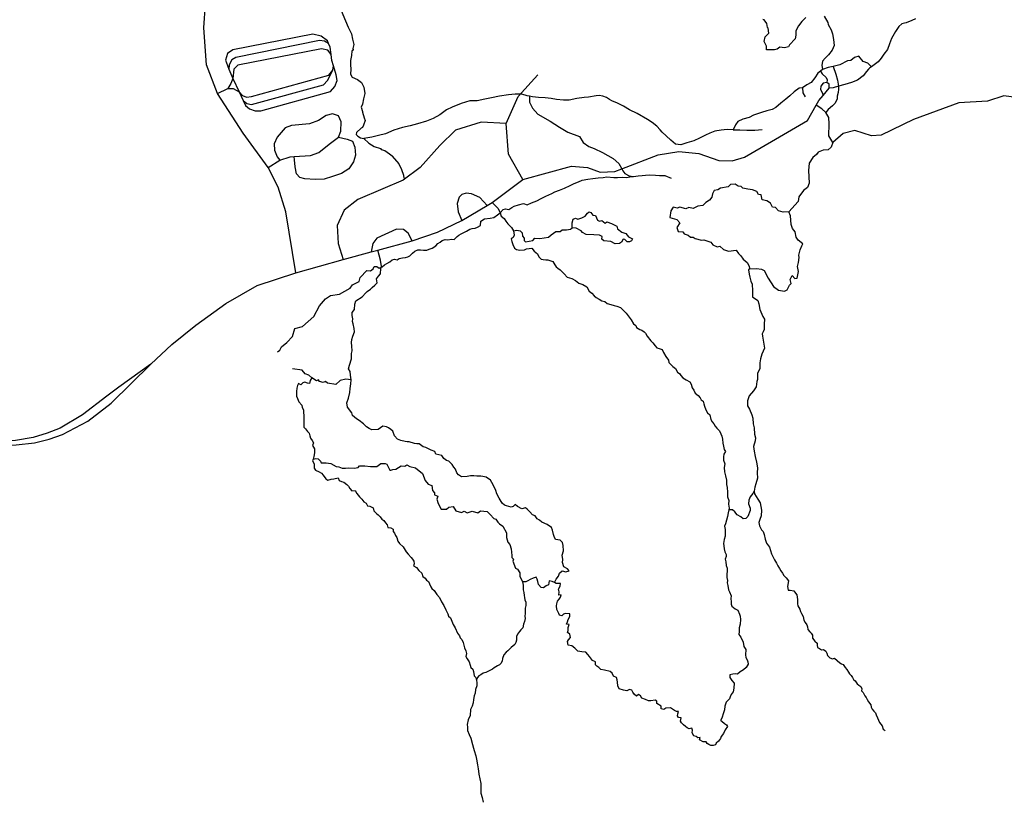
# Model space of a CAD drawing. Header units: millimetres. Extents: x 35 to 72953, y -43 to 70184.
# Tile 150 of 204: x 37248 to 40225, y 51246 to 53605. Entities that reach past the tile are written whole.
import ezdxf

# ---------------------------------------------------------------- set-up
doc = ezdxf.new("R2010")
doc.units = ezdxf.units.MM
doc.layers.add('roads_3', color=3, linetype='Continuous')

msp = doc.modelspace()

# ---------------------------------------------------------------- linework, layer by layer
at = {"layer": 'roads_3'}
for points in [[(38083.33, 52840.61), (38052.95, 53024.3), (38029.69, 53099.57), (37999.39, 53158.78), (37923.67, 53262.13), (37845.92, 53382.55), (37812.57, 53468.85), (37804.43, 53580.27), (37809.42, 53653.56), (37815.5, 53686.13), (37819.19, 53705.82), (37815.66, 53713.09), (37808.09, 53715.09), (37801.53, 53710.82), (37801.03, 53702.54), (37806.59, 53695.27), (37815.5, 53686.13)], [(38220.38, 53633.46), (38233.27, 53602.1), (38241.6, 53582.54), (38251.48, 53562.54), (38254.03, 53546.91), (38258.83, 53530.4), (38255.74, 53517.76), (38255.93, 53515.1), (38254.05, 53512.44), (38252.17, 53510.77), (38252.64, 53509.67), (38251.89, 53507.56), (38250.86, 53501.57), (38251.71, 53497.25), (38247.96, 53482.39), (38247.88, 53469.2), (38248.92, 53455.57), (38248.18, 53441.16), (38253.45, 53431.52), (38269.81, 53424.99), (38281.48, 53415.35), (38288.54, 53401.61), (38291.19, 53382.66), (38287.34, 53366.58), (38284.54, 53350.18), (38280.22, 53340.53), (38284.08, 53328.01), (38284.55, 53325.35), (38289.17, 53309.05), (38292.56, 53300.85), (38287.4, 53286.88), (38284.3, 53279.9), (38280.64, 53277.68), (38266.83, 53264.81), (38265.89, 53258.6), (38270.6, 53253.28), (38278.78, 53248.41), (38288.28, 53245.87), (38303.64, 53232.23), (38320.04, 53222.46), (38338.96, 53215.7), (38341.48, 53213.18), (38352.08, 53210.19), (38366.7, 53199.66), (38374.28, 53194.39), (38374.28, 53192.63), (38393.96, 53169.81), (38402.8, 53153), (38408.62, 53135.44), (38409.38, 53126.65)], [(39680.68, 53616.31), (39691.18, 53596.83), (39692.51, 53590.29), (39701.36, 53574.33), (39705.32, 53562.81), (39708.9, 53545.74), (39710.33, 53527.01), (39704.42, 53512.81), (39693.71, 53498.62), (39683.85, 53489.07), (39675.68, 53479.98), (39672.87, 53467.34), (39674, 53462.24), (39675.53, 53454.93)], [(39624.71, 53611.73), (39612.87, 53599.93), (39602.54, 53586.62), (39594.23, 53571.56), (39594.75, 53559.01), (39592.48, 53547.21), (39575.6, 53529.38), (39572.08, 53523.1), (39560.48, 53520.58), (39545.85, 53522.32), (39538.55, 53516.04), (39529.98, 53513.78), (39506.27, 53514.26), (39506.01, 53525.56), (39498.94, 53539.35), (39502.46, 53553.41), (39512.79, 53564.21), (39511.27, 53579.27), (39508.99, 53581.52), (39506.97, 53593.57), (39498.88, 53604.6), (39495.35, 53605.85)], [(39956.58, 53607.7), (39945.11, 53602.37), (39928.01, 53595.37), (39923.59, 53595.26), (39915.04, 53592.37), (39905.83, 53585.04), (39895.78, 53569.63), (39883.96, 53548.11), (39878.05, 53532.25), (39871.48, 53515.62), (39861.15, 53501.2), (39852.51, 53488.78), (39843.87, 53477.69), (39831.57, 53468.58), (39823, 53462.7), (39817.66, 53459.04), (39814, 53456.27), (39808.46, 53448.39), (39798.78, 53435.63), (39781.5, 53422.21), (39762.89, 53415.1), (39742.87, 53409.65), (39723.22, 53404.33), (39707.23, 53399.36), (39695.79, 53398.41)], [(37845.92, 53382.55), (37877.14, 53396.92), (37893.79, 53396.93), (37911.44, 53387.41), (37923.86, 53360.97), (37930.89, 53346.01), (37942.49, 53335.73), (37960.16, 53330.23), (37977.05, 53329.98), (38187.82, 53388.36), (38201.18, 53403.42), (38207.72, 53421.75), (38205.44, 53438.57), (38197.04, 53466.32), (38192.3, 53481.97), (38189.71, 53499.78), (38186.47, 53522.12), (38181.67, 53533.27), (38178.39, 53540.94), (38159.71, 53555.73), (38133.99, 53561.48), (37892.95, 53514.39), (37876.31, 53503.08), (37870.02, 53483), (37876.34, 53466.69), (37880.96, 53455.73), (37892.75, 53427.8), (37886.72, 53412.24), (37877.14, 53396.92)], [(38181.67, 53533.27), (38169.3, 53540.68), (38154.18, 53542.43), (37901.28, 53491.31), (37889.19, 53484.01), (37881.89, 53468.96), (37880.96, 53455.73)], [(38189.71, 53499.78), (38179.67, 53512.83), (38160.49, 53517.58), (37908.11, 53467.47), (37895.51, 53456.16), (37892.75, 53427.8), (37911.44, 53387.41), (37921.28, 53376.38), (37933.9, 53371.11), (37949.03, 53372.88), (38182.75, 53437.8), (38195.09, 53452.86), (38197.04, 53466.32)], [(39823, 53462.7), (39812.54, 53473.76), (39798.75, 53478.47), (39785.62, 53495.02), (39771.68, 53491.29), (39760.92, 53482.45), (39751, 53481.24), (39727.82, 53468.67), (39707.14, 53463.63), (39692.42, 53460.72), (39675.53, 53454.93), (39669.22, 53450.15), (39660.91, 53443.87), (39651.85, 53429.56), (39641.01, 53416), (39628.24, 53408.56), (39615.2, 53399.56), (39604.58, 53398.22), (39589.36, 53386.79), (39576.21, 53375.03), (39564.18, 53364.82), (39549.43, 53353.39), (39534.12, 53340.19), (39522.93, 53334.41), (39506.77, 53329.74), (39491.16, 53324.41), (39467.01, 53316.41), (39453.57, 53310.08), (39434.96, 53304.74), (39419.64, 53297.63), (39411.94, 53287.1), (39404.74, 53272.38), (39387.32, 53273), (39368.99, 53271.87), (39349.9, 53268.09), (39334.96, 53262.76), (39321.9, 53256.65), (39303.95, 53247.77), (39286.65, 53239.59), (39265.56, 53233.44), (39247.36, 53227.62), (39230.84, 53229.18), (39216.8, 53240.82), (39202.68, 53254.22), (39191.02, 53265.85), (39184.43, 53272.61), (39174.08, 53283.68), (39159.87, 53294.87), (39146.7, 53304.06), (39115.38, 53321.33), (39091.87, 53332.84), (39073.9, 53343.57), (39055.09, 53352.76), (39038.54, 53359.73), (39031.67, 53364.05), (39022.48, 53369.82), (39011.38, 53374.06), (39000.07, 53375.88), (38990.77, 53374.77), (38968.02, 53370.98), (38954.67, 53369.97), (38933.05, 53367.07), (38909.08, 53362.18), (38892.72, 53361.94), (38871.37, 53364.59), (38855.2, 53366.68), (38836.58, 53369.21), (38816.56, 53369.86), (38798.98, 53372.18), (38789.25, 53374.22), (38782.71, 53375.6), (38766.35, 53379.8), (38746.6, 53379.79), (38725.73, 53378.11), (38699.04, 53374.65), (38675.07, 53369.2), (38654.29, 53365.08), (38631.11, 53359.82), (38609.17, 53360.17), (38582.96, 53351.9), (38555.99, 53341.34), (38538.08, 53332.54), (38518.17, 53317.97), (38498.51, 53306.67), (38477.84, 53298.62), (38451.12, 53290.82), (38428.68, 53284.52), (38405.44, 53279.89), (38379.55, 53271.1), (38354.46, 53260.55), (38332.61, 53254.91), (38312.91, 53250.79), (38288.28, 53245.87)], [(37923.86, 53360.97), (37934.92, 53352.29), (37949.29, 53348.79), (38166.88, 53408.42), (38178.47, 53421.23), (38195.09, 53452.86)], [(38769.06, 53122.21), (38725.63, 53198.46), (38718.49, 53291.83), (38754.74, 53373.16), (38814.2, 53438.46)], [(39669.22, 53450.15), (39674.19, 53441.38), (39686.05, 53430.85), (39689.34, 53423.08), (39688.09, 53415.04)], [(39707.14, 53463.63), (39715.24, 53440.55), (39720.55, 53422.98), (39723.22, 53404.33), (39723.59, 53395.38), (39722.94, 53385.3), (39719.58, 53374.55), (39719.59, 53365.01), (39712.62, 53352.41), (39705.32, 53345.38), (39692.21, 53334.32), (39685.39, 53325.32)], [(37644.91, 52564.08), (37708.23, 52623.76), (37780.82, 52681.77), (37871.57, 52748.1), (37966.35, 52802.37), (38083.33, 52840.61), (38226.55, 52880.86), (38310.49, 52903.71), (38330.74, 52909.19), (38434.31, 52937.24), (38510.87, 52963.45), (38584.76, 52998.24), (38661.01, 53043.83), (38676.74, 53053.2), (38769.06, 53122.21), (38916.3, 53162.47), (38964.72, 53158.5), (39003.06, 53144.47), (39047.44, 53146.52), (39068.58, 53154.63), (39178.53, 53196.82), (39241.06, 53206.91), (39301.6, 53200.93), (39362.15, 53180.14), (39402.2, 53178.92), (39439.96, 53190.05), (39521.45, 53237.26), (39629.55, 53300.53), (39656.52, 53347.17), (39664.31, 53360.65), (39677.06, 53375.93), (39695.79, 53398.41), (39695.9, 53410.54), (39688.09, 53415.04), (39677.24, 53413.03), (39670.7, 53403.99), (39669.19, 53393.94), (39674.49, 53385.42), (39677.06, 53375.93)], [(39615.2, 53399.56), (39615.85, 53384.43), (39622.9, 53372.06)], [(40289.86, 53366.46), (40223.93, 53375.11), (40174.42, 53359.06), (40087.81, 53353.84), (39950.9, 53303.97), (39853.12, 53256.53), (39823.48, 53253.86), (39773.44, 53270.83), (39738.22, 53261.8), (39706.16, 53233.96), (39694.5, 53254.36), (39695.96, 53290.55), (39694.26, 53309.35), (39685.39, 53325.32), (39673.16, 53336.06), (39656.52, 53347.17)], [(38789.25, 53374.22), (38789.83, 53356.17), (38798.42, 53337.61), (38814.82, 53320.3), (38852.42, 53299), (38880.67, 53280.7), (38905.39, 53265.91), (38940.96, 53252.14), (38952.07, 53234.58), (38968.48, 53221.8), (38985.37, 53216.54), (39010.09, 53203.51), (39042.89, 53185.96), (39060.05, 53170.41), (39068.58, 53154.63), (39071.67, 53148.34), (39077.73, 53140.07), (39090.81, 53133.86), (39103.41, 53131.87)], [(37999.39, 53158.78), (38035.15, 53180.95), (38065.65, 53191), (38078.28, 53191.73), (38127.44, 53194.56), (38152.14, 53203.87), (38183.39, 53229.24), (38211.62, 53250.35), (38219.18, 53268.17), (38219.66, 53297.03), (38211.58, 53314.84), (38193.42, 53320.35), (38174.51, 53316.07), (38151.58, 53300.5), (38124.35, 53290.69), (38070.13, 53285.87), (38050.72, 53278.84), (38027.04, 53250.71), (38017.97, 53230.38), (38018.24, 53211.06), (38026.83, 53190.73), (38035.15, 53180.95)], [(38718.49, 53291.83), (38643.85, 53295.78), (38566.19, 53271.62), (38518.82, 53225.42), (38459.36, 53159.11), (38407.94, 53119.93), (38346.44, 53093.78), (38270.8, 53061.6), (38229.47, 53029.45), (38208.32, 52983.25), (38211.38, 52929.04), (38226.55, 52880.86)], [(39404.74, 53272.38), (39425.28, 53272.01), (39446.47, 53271.53), (39470.92, 53271.55), (39492.86, 53273.32)], [(38211.62, 53250.35), (38238.36, 53244.59), (38254.76, 53237.83), (38261.83, 53220.27), (38263.62, 53195.67), (38257.58, 53175.83), (38243.21, 53154.99), (38221.04, 53140.42), (38194.31, 53131.12), (38168.6, 53123.07), (38141.36, 53122.3), (38110.09, 53124.78), (38094.96, 53128.54), (38084.86, 53139.07), (38080.81, 53161.15), (38078.52, 53181.74), (38078.28, 53191.73)], [(39706.16, 53233.96), (39701.87, 53219.8), (39692.3, 53211.77), (39676.92, 53211), (39661.79, 53204.96), (39657.01, 53197.43), (39645.67, 53188.88), (39635.34, 53171.56), (39632.58, 53149.47), (39635.39, 53111.32), (39630.36, 53098.53), (39618.26, 53089.23), (39603.9, 53070.14), (39601.9, 53055.84), (39573.82, 53025.08), (39573.68, 53024.94), (39556.78, 53023.92), (39542.41, 53027.42), (39533.57, 53037.71), (39523.74, 53038.95), (39517.67, 53051.24), (39506.57, 53058), (39492.96, 53060.75), (39489.66, 53076.31), (39481.84, 53077.56), (39476.79, 53085.85), (39463.42, 53091.6), (39450.06, 53093.59), (39434.42, 53096.1), (39429.12, 53100.86), (39420.79, 53102.62), (39410.95, 53108.37), (39397.08, 53107.11), (39389.78, 53100.07), (39367.34, 53096.29), (39358.77, 53091.27), (39347.42, 53089.25), (39342.89, 53079.21), (39340.88, 53068.92), (39333.58, 53059.62), (39322.99, 53053.08), (39313.92, 53044.3), (39298.03, 53042.02), (39283.92, 53035.24), (39271.56, 53037.73), (39262.23, 53033.71), (39243.82, 53038.46), (39236, 53035.95), (39223.65, 53038.7), (39216.34, 53027.4), (39213.83, 53007.32), (39234.77, 53001.57), (39243.6, 52991.78), (39235.05, 52977.47), (39239.09, 52965.43), (39252.96, 52964.69), (39256.74, 52958.42), (39268.86, 52953.91), (39276.42, 52947.89), (39284.74, 52948.4), (39290.8, 52943.64), (39309.97, 52938.63), (39316.78, 52940.14), (39337.71, 52933.39), (39343.52, 52924.86), (39356.39, 52919.09), (39365.22, 52920.85), (39376.07, 52910.83), (39390.7, 52906.08), (39414.4, 52908.6), (39421.22, 52898.32), (39428.79, 52892.05), (39435.1, 52881.51), (39447.22, 52871.98), (39452.77, 52862.45), (39455.3, 52852.67), (39475.48, 52853.44), (39491.11, 52851.69), (39498.93, 52846.93), (39511.06, 52824.6), (39526.97, 52799.02), (39542.62, 52787.74), (39560.52, 52784.99), (39568.33, 52789.01), (39575.13, 52803.07), (39580.17, 52808.6), (39577.89, 52820.15), (39583.43, 52832.7), (39591.5, 52823.16), (39598.82, 52823.92), (39603.09, 52844.51), (39599.54, 52859.82), (39603.07, 52871.12), (39604.82, 52886.43), (39603.55, 52893.45), (39607.57, 52909.52), (39612.86, 52921.57), (39616.13, 52928.35), (39602.25, 52938.88), (39595.68, 52948.4), (39592.64, 52964.72), (39584.57, 52974.76), (39580.78, 52986.29), (39578.73, 53012.64), (39573.82, 53025.08)], [(38027.67, 52601.63), (38034.34, 52606.7), (38039.88, 52616.25), (38055.51, 52630.31), (38072.9, 52647.65), (38079.94, 52672.25), (38102.89, 52678.54), (38137.41, 52708.17), (38154.3, 52740.82), (38172.69, 52761.91), (38188.07, 52771.71), (38215.54, 52776.24), (38247.31, 52793.84), (38253.86, 52803.88), (38274.53, 52813.93), (38277.3, 52826.49), (38297.96, 52847.34), (38308.3, 52846.85), (38316.62, 52852.87), (38320.15, 52859.25), (38328.23, 52859.36), (38335.2, 52854.49), (38343.84, 52858.71), (38351.27, 52864.59), (38358.5, 52868.25), (38366.87, 52873.25), (38373.91, 52879.68), (38381.34, 52881.24), (38389.62, 52880.03), (38395.25, 52883.47), (38405.88, 52885.36), (38414.24, 52886.47), (38421.86, 52888.81), (38427.5, 52891.36), (38435.67, 52899.46), (38442.62, 52906.12), (38451.55, 52909.45), (38460.01, 52910.34), (38468.76, 52909.02), (38479.57, 52909.14), (38486.53, 52911.47), (38494.8, 52915.24), (38506.17, 52921.57), (38512.65, 52928.78), (38519.61, 52932.56), (38525.43, 52938.55), (38534.64, 52940.99), (38541.41, 52939.89), (38554.48, 52941.78), (38561.91, 52941.45), (38571.21, 52949.78), (38575.34, 52954.21), (38582.96, 52958.65), (38591.42, 52962.32), (38599.12, 52965.98), (38608.9, 52972.08), (38616.6, 52974.09), (38625.35, 52974.98), (38632.49, 52978.53), (38641.61, 52983.53), (38642.07, 52996.61), (38653.34, 53003.71), (38670.92, 53005.28), (38681.55, 53007.5), (38692.63, 53015.49), (38700.34, 53021.7), (38710.3, 53031.47), (38716.97, 53034.02), (38726.85, 53031.59), (38736.52, 53038.03), (38743.2, 53042.24), (38756.73, 53045.8), (38771.21, 53049.47), (38782.02, 53045.38), (38795.09, 53051.71), (38811.73, 53057.48), (38824.32, 53065.25), (38839.26, 53072.03), (38856.65, 53079.8), (38866.42, 53084.91), (38880.05, 53089.91), (38895.75, 53096.13), (38912.1, 53104.34), (38924.79, 53110.78), (38938.13, 53115.78), (38948.75, 53120.78), (38965.68, 53123.78), (38981.09, 53125.79), (38996.7, 53127.91), (39011.93, 53128.81), (39023.21, 53130.7), (39044.84, 53128.72), (39055.18, 53128.29), (39070.69, 53129.08), (39083.19, 53128.86), (39092.6, 53130.87), (39103.41, 53131.87), (39118.35, 53133.33), (39130.52, 53134.2), (39140.43, 53135.35), (39153.36, 53136.1), (39170.63, 53135.32), (39182.87, 53134.83), (39199.13, 53134.56), (39218.02, 53126.48)], [(38661.01, 53043.83), (38638.82, 53068.36), (38614.6, 53079.38), (38598.46, 53081.38), (38585.1, 53076.84), (38577.04, 53068.56), (38570.49, 53050.23), (38573.53, 53024.63), (38584.76, 52998.24)], [(38676.74, 53053.2), (38694.5, 53035.11), (38700.34, 53021.7), (38703.54, 53011.51), (38712.48, 53004.2), (38718.04, 52996.11), (38724.34, 52988.36), (38735.16, 52977.39), (38741.21, 52967.08), (38743.26, 52953.9), (38740.07, 52947.58), (38733.68, 52943.14), (38736.13, 52935.27), (38739.15, 52925.52), (38744.23, 52915.21), (38750.44, 52910.89), (38760.32, 52908.35), (38774.7, 52909.69), (38780.53, 52912.8), (38796.89, 52914.81), (38803.85, 52906.17), (38813.82, 52898.08), (38817.87, 52888.78), (38824.27, 52881.46), (38830.76, 52880.69), (38839.13, 52879.37), (38845.34, 52879.15), (38853.8, 52876.94), (38859.91, 52874.29), (38866.03, 52864.98), (38869.98, 52858.44), (38875.44, 52854.68), (38882.21, 52849.03), (38894.63, 52837.51), (38903.39, 52827.54), (38917.31, 52823.01), (38928.4, 52816.92), (38939.03, 52809.5), (38950.88, 52805.41), (38963.02, 52798.44), (38969.89, 52784.81), (38977.7, 52779.05), (38985.04, 52770.74), (38991.53, 52765.43), (39000.09, 52761.11), (39007.71, 52755.35), (39017.21, 52753.25), (39024.27, 52747.27), (39035.55, 52744.51), (39045.9, 52741.52), (39053.7, 52739.87), (39064.71, 52735.44), (39073.08, 52727.14), (39082.11, 52718.72), (39088.23, 52710.41), (39096.42, 52697.89), (39103.95, 52686.59), (39110.54, 52681.05), (39112.89, 52675.4), (39122.87, 52668.65), (39129.36, 52666.77), (39136.03, 52662.45), (39140.27, 52657.91), (39145.07, 52648.49), (39156.18, 52635.2), (39162.58, 52628.55), (39169.82, 52619.91), (39174.81, 52613.71), (39181.68, 52612.16), (39190.24, 52608.4), (39194.57, 52599.65), (39201.35, 52587.68), (39209.44, 52576.82), (39211.24, 52569.4), (39223.19, 52557.32), (39231.28, 52551.35), (39236.83, 52540.6), (39243.8, 52535.39), (39247, 52530.19), (39253.3, 52522.99), (39263.18, 52517.45), (39273.9, 52510.92), (39278.52, 52504.16), (39281.72, 52492.64), (39286.62, 52485.44), (39290.57, 52477.12), (39299.89, 52470.15), (39305.91, 52462.51), (39308.64, 52456.97), (39314.29, 52452.09), (39316.18, 52444.22), (39318.16, 52437.46), (39322.58, 52426.16), (39327.48, 52416.96), (39335.1, 52410.87), (39338.22, 52397.57), (39341.51, 52390.59), (39347.25, 52383.73), (39350.64, 52377.41), (39356.2, 52370.99), (39363.54, 52363.01), (39367.68, 52354.15), (39370.6, 52346.94), (39372.68, 52337.74), (39374.1, 52325.44), (39375.71, 52316.57), (39378.06, 52306.82), (39382.49, 52300.4), (39376.57, 52292.3), (39375.92, 52284.65), (39376.02, 52274.12), (39380.55, 52263.04), (39377.83, 52252.17), (39379.53, 52239.43), (39381.7, 52226.9), (39384.72, 52213.71), (39385.39, 52207.39), (39385.39, 52201.19), (39386.91, 52191.21), (39387.67, 52177.69), (39388.15, 52163.94), (39391.92, 52152.53), (39390.8, 52141.22), (39392.97, 52129.58), (39391.9, 52124.42), (39389.88, 52114.73), (39388.11, 52103.75), (39382.39, 52081.8), (39379.2, 52074.48), (39381.09, 52064.51), (39381.29, 52050.98), (39380.82, 52044.22), (39378.1, 52034.57), (39375.76, 52022.71), (39376.71, 52015.06), (39378.22, 52005.86), (39380.01, 51997.22), (39383.59, 51988.91), (39383.98, 51982.81), (39381.16, 51974.94), (39382.67, 51967.4), (39383.62, 51956.32), (39386.73, 51947.79), (39386.93, 51939.36), (39386.18, 51929.61), (39386.19, 51919.41), (39388.36, 51910.87), (39387.33, 51903.34), (39389.6, 51895.13), (39390.64, 51882.61), (39393.84, 51876.85), (39398.93, 51863.99), (39397.81, 51856.45), (39398.76, 51845.81), (39399.61, 51839.16), (39401.68, 51833.07), (39411.75, 51824.98), (39419.65, 51821.11), (39424.08, 51808.81), (39426.16, 51802.49), (39426.92, 51792.74), (39426.65, 51778.55), (39423.37, 51767.24), (39423, 51757.04), (39422.26, 51747.29), (39428.37, 51739.64), (39435.82, 51724.35), (39437.89, 51711.61), (39443.45, 51702.3), (39442.81, 51686.23), (39443.66, 51678.02), (39447.61, 51671.16), (39449.31, 51664.84), (39450.82, 51658.3), (39444.81, 51647.54), (39436.54, 51641.11), (39426.11, 51634.34), (39418.41, 51628.01), (39411.73, 51629.11), (39403.83, 51627.78), (39395.09, 51625.33), (39394.81, 51617.9), (39401.21, 51608.71), (39408.09, 51600.29), (39407.63, 51585.66), (39405.1, 51574.57), (39398.99, 51566.14), (39395.99, 51559.04), (39393.74, 51552.72), (39383.68, 51542.85), (39380.5, 51530.76), (39378.63, 51520.01), (39375.81, 51510.7), (39371.41, 51494.73), (39367.28, 51487.3), (39370.94, 51485.2), (39379.51, 51478.22), (39384.78, 51474.68), (39388.54, 51469.03), (39381.4, 51459.04), (39376.15, 51448.73), (39369.29, 51439.64), (39366.66, 51433.32), (39361.12, 51425.55), (39353.98, 51419.45), (39352.25, 51414.54), (39344.58, 51411.9)], [(38741.21, 52967.08), (38751.37, 52968.8), (38761.7, 52967.56), (38767.76, 52960.79), (38768.77, 52951), (38773.83, 52945.23), (38773.33, 52937.7), (38777.36, 52934.44), (38799.81, 52937.97), (38805.85, 52944.76), (38820.74, 52943.76), (38846.96, 52947.79), (38855.03, 52955.58), (38868.89, 52964.88), (38882, 52965.64), (38888.3, 52970.67), (38900.9, 52970.43), (38913.27, 52972.2), (38918.81, 52976.71), (38918.55, 52991.27), (38921.31, 53002.07), (38928.37, 53005.59), (38935.43, 53002.32), (38947.53, 53006.36), (38957.87, 53011.63), (38964.92, 53020.67), (38970.21, 53024.19), (38975.01, 53022.44), (38981.07, 53014.91), (38988.88, 53013.92), (38995.46, 52999.61), (39001.01, 52996.61), (39007.81, 52998.87), (39018.16, 52990.35), (39023.7, 52994.87), (39037.58, 52989.1), (39053.22, 52981.59), (39056, 52973.05), (39068.87, 52963.53), (39080.97, 52959.27), (39089.06, 52949.49), (39101.16, 52943.48), (39097.63, 52936.95), (39091.84, 52933.93), (39085.03, 52933.93), (39078.21, 52941.46), (39072.92, 52941.7), (39067.63, 52933.17), (39061.83, 52929.4), (39048.21, 52927.62), (39035.1, 52934.64), (39014.41, 52937.38), (39008.11, 52942.4), (39009.36, 52950.44), (39001.04, 52953.94), (38983.64, 52955.68), (38960.43, 52956.16), (38949.33, 52961.93), (38946.05, 52967.45), (38930.16, 52975.22), (38918.81, 52976.71)], [(38434.31, 52937.24), (38422.78, 52960.53), (38408.15, 52971.3), (38386.96, 52972.54), (38327.47, 52945.39), (38315.88, 52928.82), (38310.49, 52903.71)], [(39344.58, 51411.9), (39337.53, 51412.23), (39332.07, 51415.44), (39326.15, 51417.76), (39323.32, 51423.19), (39314.39, 51422.85), (39303.94, 51429.38), (39305.73, 51436.15), (39298.39, 51434.92), (39292.93, 51439.24), (39286.82, 51441.78), (39281.08, 51450.43), (39282.48, 51458.63), (39280.03, 51464.28), (39271.76, 51462.28), (39266.21, 51465.49), (39261.03, 51469.81), (39255.01, 51475.01), (39249.36, 51480.11), (39246.16, 51485.2), (39247.56, 51495.4), (39240.32, 51496.95), (39236.56, 51502.05), (39237.96, 51508.03), (39240.31, 51514.46), (39233.54, 51515.23), (39227.42, 51518.33), (39215.75, 51526.3), (39201.27, 51524.74), (39196.01, 51520.75), (39187.92, 51523.29), (39187.73, 51530.6), (39174.93, 51538.8), (39174.08, 51545.78), (39169, 51548.99), (39156.5, 51546.87), (39149.26, 51546.87), (39140.04, 51551.29), (39129.22, 51555.17), (39124.98, 51561.7), (39119.06, 51565.8), (39113.23, 51561.03), (39107.4, 51566.23), (39102.03, 51573.1), (39098.73, 51579.2), (39091.4, 51580.85), (39083.78, 51577.52), (39073.44, 51579.51), (39060.93, 51583.38), (39056.13, 51592.8), (39055.37, 51603.33), (39054.89, 51610.53), (39052.44, 51617.51), (39043.13, 51621.16), (39039.08, 51630.25), (39033.05, 51635.57), (39016.22, 51640.21), (39005.22, 51642.08), (38999.1, 51647.95), (38993.17, 51651.72), (38988.94, 51656.15), (38988.74, 51664.57), (38980.18, 51668.45), (38970.96, 51681.3), (38965.87, 51687.39), (38960.04, 51694.59), (38947.34, 51694.69), (38936.06, 51696.68), (38926.93, 51706.43), (38917.52, 51713.29), (38906.24, 51715.61), (38904.25, 51725.92), (38907.54, 51731.79), (38913.46, 51738.45), (38911.01, 51748.87), (38903.95, 51753.41), (38905.92, 51759.62), (38906.1, 51768.82), (38909.67, 51778.13), (38901.67, 51778.9), (38903.92, 51785.66), (38906.27, 51793.09), (38911.81, 51802.19), (38911.05, 51810.39), (38898.73, 51810.82), (38892.25, 51808.71), (38887.36, 51803.5), (38880.59, 51805.49), (38878.33, 51811.14), (38875.03, 51817.12), (38872.02, 51823.11), (38871.54, 51833.97), (38871.91, 51840.4), (38874.35, 51848.27), (38879.52, 51854.7), (38883.18, 51860.03), (38884.96, 51867.12), (38878, 51866.45), (38879.5, 51876.76), (38877.52, 51884.63), (38882.4, 51893.73), (38883.15, 51901.26), (38870.26, 51901.7), (38865, 51904.8), (38867.53, 51909.01), (38870.44, 51914.56), (38877.49, 51923.98), (38880.58, 51933.19), (38888.57, 51939.51), (38899.67, 51936.42), (38909.35, 51939.64), (38904.64, 51945.51), (38893.07, 51951.71), (38889.11, 51964.9), (38890.33, 51974.32), (38888.06, 51987.18), (38892.28, 51999.93), (38891.05, 52016), (38889.07, 52025.09), (38882.67, 52032.84), (38867.72, 52034.38), (38863.85, 52043.36), (38862.34, 52050.01), (38858.76, 52062.64), (38855.74, 52071.07), (38842.95, 52079.81), (38826.68, 52087.23), (38819.24, 52093.32), (38812.19, 52096.75), (38806.82, 52105.94), (38799.02, 52109.37), (38790.83, 52118.13), (38782.83, 52126.21), (38777.75, 52130.31), (38765.81, 52127.09), (38753.58, 52134.61), (38746.15, 52140.04), (38740.32, 52134.05), (38734.5, 52132.27), (38719.73, 52136.14), (38713.52, 52138.57), (38706.65, 52144.55), (38697.99, 52159.07), (38690.65, 52172.48), (38687.91, 52182.89), (38682.26, 52193.97), (38675.3, 52206.49), (38671.72, 52213.92), (38658.26, 52222.78), (38648.58, 52224.88), (38642.18, 52225.43), (38630.24, 52226.3), (38621.68, 52227.07), (38610.68, 52227.4), (38600.81, 52224.95), (38584.36, 52223.72), (38574.67, 52229.7), (38570.15, 52235.79), (38565.72, 52246.65), (38561.2, 52253.52), (38555.56, 52260.83), (38546.05, 52270.8), (38538.34, 52273.46), (38530.25, 52279.77), (38523.94, 52288.63), (38514.92, 52290.4), (38506.36, 52292.17), (38502.78, 52300.37), (38491.78, 52304.02), (38483.78, 52308.78), (38475.78, 52312.87), (38468.36, 52314.42), (38456.31, 52323.17), (38449.17, 52323.71), (38441.83, 52324.49), (38425.84, 52329.24), (38419.73, 52329.79), (38413.15, 52330.23), (38400.45, 52333.66), (38390.58, 52337.97), (38381.73, 52347.94), (38376.55, 52362.13), (38370.06, 52367.22), (38363.47, 52371.98), (38357.64, 52374.53), (38346.17, 52377.29), (38331.51, 52367.19), (38312.89, 52366.4), (38304.62, 52369.83), (38296.71, 52374.82), (38287.77, 52383.57), (38274.04, 52393.87), (38266.89, 52398.96), (38254, 52409.15), (38252.4, 52417.79), (38239.69, 52434.3), (38237.71, 52447.6), (38242.49, 52462.02), (38246.52, 52479.2), (38247.55, 52490.84), (38249.14, 52504.7), (38250.26, 52517.22), (38247.9, 52530.86), (38246.95, 52542.61), (38242.43, 52550.03), (38244.96, 52561.34), (38250.96, 52580.19), (38251.61, 52596.82), (38253.11, 52604.91), (38252.34, 52619.2), (38251.59, 52630.18), (38252.24, 52638.83), (38255.52, 52649.14), (38259.93, 52661.78), (38259.45, 52671.64), (38255.96, 52686.61), (38254.27, 52692.92), (38254.92, 52701.46), (38253.69, 52711.66), (38253.21, 52720.86), (38260.63, 52729.18), (38260.9, 52745.92), (38264.09, 52755.67), (38283.74, 52767.99), (38294.16, 52779.42), (38299.05, 52783.74), (38308.63, 52790.84), (38314.27, 52795.61), (38321.88, 52802.83), (38329.3, 52810.37), (38327.23, 52821.78), (38333.24, 52830.1), (38339.25, 52836.98), (38340.46, 52853.16), (38341.59, 52859.6), (38338.56, 52878.66), (38330.74, 52909.19)], [(39455.3, 52852.67), (39451.2, 52849.24), (39453.4, 52836.53), (39455.67, 52826.77), (39458.69, 52815.02), (39462.46, 52805.94), (39463.79, 52785.65), (39463.9, 52767.47), (39479.7, 52756.4), (39482.91, 52747.09), (39485.93, 52729.14), (39494.6, 52708.86), (39500.4, 52699.96), (39498.56, 52685.72), (39498.77, 52669.18), (39496.33, 52662.19), (39492.95, 52655.98), (39493.8, 52649.11), (39496.73, 52631.27), (39500.23, 52612.87), (39492.06, 52594.13), (39488.13, 52580.49), (39485.6, 52568.07), (39485.42, 52550.56), (39478.76, 52537.25), (39479.06, 52518.52), (39476.71, 52511.53), (39474.85, 52496.12), (39466.39, 52483.48), (39453.81, 52468.61), (39448.55, 52453.65), (39448.85, 52438.02), (39454.12, 52427.93), (39462.13, 52411.2), (39464.77, 52401.45), (39466.01, 52383.94), (39469.21, 52371.97), (39469.42, 52352.46), (39472.72, 52341.49), (39472.26, 52332.51), (39467.19, 52315.1), (39468.9, 52301.91), (39472.01, 52285.62), (39475.47, 52268.55), (39478.91, 52251.59), (39477.32, 52236.4), (39478.84, 52220.22), (39473.87, 52203.04), (39471.25, 52193.17), (39468.72, 52180.64), (39470.14, 52172.44), (39474.56, 52164.13), (39480.12, 52156.15), (39486.99, 52145.07), (39490.77, 52122.79), (39489.84, 52106.39), (39485.72, 52094.52), (39482.9, 52085.76), (39484.79, 52075.35), (39491.1, 52063.93), (39495.62, 52059.06), (39499.2, 52049.64), (39501.94, 52035.45), (39506.09, 52023.71), (39515.12, 52011.52), (39521.25, 51991.46), (39530.01, 51972.74), (39535.85, 51962.54), (39540.37, 51954.68), (39545.55, 51946.81), (39549.6, 51940.16), (39554.02, 51932.96), (39558.45, 51925.54), (39565.23, 51918.34), (39572.38, 51909.59), (39569.38, 51892.74), (39571.56, 51881.21), (39577.29, 51881.1), (39588.67, 51879.12), (39593.47, 51872.69), (39597.52, 51867.15), (39599.6, 51852.86), (39599.42, 51840.44), (39601.12, 51834.23), (39606.3, 51824.04), (39609.04, 51816.73), (39612.14, 51810.86), (39616.67, 51801.88), (39618.74, 51791.13), (39622.51, 51783.37), (39627.69, 51777.17), (39630.14, 51770.19), (39630.99, 51762.32), (39637.11, 51755.45), (39641.53, 51751.35), (39645.21, 51745.7), (39645.5, 51736.5), (39652.65, 51726.87), (39658.77, 51721.66), (39658.87, 51714.79), (39660.38, 51708.69), (39666.3, 51704.82), (39672.32, 51701.28), (39678.62, 51701.84), (39685.77, 51697.08), (39688.6, 51691.42), (39690.39, 51684.22), (39697.64, 51677.13), (39705.54, 51674.26), (39711.56, 51675.7), (39719.46, 51669.28), (39727.46, 51661.53), (39732.35, 51659.21), (39737.9, 51657.21), (39743.65, 51647.47), (39749.2, 51641.48), (39753.63, 51633.84), (39757.02, 51628.19), (39762.19, 51623.54), (39765.68, 51617.33), (39769.35, 51611.13), (39773.87, 51607.14), (39779.89, 51598.28), (39785.07, 51594.29), (39791.56, 51590.42), (39794.2, 51583.77), (39793.08, 51577.12), (39798.53, 51572.36), (39803.06, 51562.61), (39807.01, 51556.73), (39810.87, 51551.08), (39814.73, 51544.33), (39821.32, 51534.8), (39822.36, 51528.26), (39825.1, 51522.05), (39830.18, 51515.96), (39835.17, 51510.87), (39837.43, 51504.55), (39841.29, 51495.91), (39844.4, 51488.71), (39847.7, 51481.84), (39851.47, 51476.41), (39855.23, 51471.42), (39859, 51461.23), (39864.36, 51457.46)], [(37644.91, 52564.08), (37548.19, 52495.28), (37511.57, 52467.35), (37438.33, 52410.94), (37370.87, 52370.95), (37331.08, 52355.57), (37288.85, 52342.63), (37235.56, 52333.71), (37178.76, 52330.36), (36894.41, 52361.59), (36877.75, 52366.46), (36855.08, 52372.25)], [(36876.48, 52353.08), (36894.06, 52350.94), (36950.67, 52343.92), (37179.57, 52319.27), (37237.15, 52320.97), (37293.33, 52326.94), (37337.4, 52337.78), (37377.53, 52352.22), (37454.26, 52392.15), (37524.76, 52446.68), (37644.91, 52564.08)], [(38250.26, 52517.22), (38234.47, 52519.16), (38217.07, 52515.14), (38203.96, 52503.08), (38178.74, 52506.58), (38172.43, 52511.59), (38165.88, 52509.07), (38155.03, 52512.08), (38151.24, 52517.1), (38145.95, 52513.58), (38131.41, 52522.57), (38122.41, 52531.48), (38111.31, 52535.23), (38101.72, 52546.26), (38072.6, 52549.9)], [(38131.41, 52522.57), (38126.15, 52514.81), (38124.74, 52506.16), (38117.97, 52507.04), (38110.26, 52509.7), (38104.34, 52507.59), (38098.32, 52502.15), (38091.27, 52505.91), (38088.36, 52499.59), (38086.3, 52492.06), (38084.89, 52481.86), (38085.09, 52468), (38088.2, 52460.24), (38091.87, 52450.6), (38100.81, 52440.3), (38102.51, 52432.98), (38105.9, 52425.89), (38106.38, 52418.35), (38107.13, 52409.38), (38107.05, 52397.07), (38107.43, 52391.09), (38106.96, 52382.88), (38107.44, 52374.35), (38112.15, 52369.14), (38118.26, 52360.72), (38123.25, 52355.63), (38125.79, 52347.31), (38127.77, 52340.89), (38132.57, 52333.91), (38135.96, 52326.48), (38133.81, 52318.28), (38139.17, 52308.41), (38139.18, 52296.11), (38137.12, 52285.25), (38135.81, 52277.71), (38133.75, 52272.05), (38138.55, 52263.63), (38138.27, 52250.44), (38142.13, 52244.01), (38153.33, 52239.14), (38160.19, 52234.82), (38165.46, 52228.84), (38173.37, 52217.87), (38179.67, 52213.89), (38189.45, 52217.33), (38198.1, 52217.67), (38211.07, 52220.56), (38214.46, 52213.25), (38221.42, 52209.37), (38228.38, 52207.94), (38237.32, 52200.85), (38242.68, 52195.53), (38246.07, 52188.66), (38252.19, 52182.02), (38262.34, 52182.91), (38267.43, 52173.71), (38275.71, 52163.41), (38282.96, 52156.1), (38288.98, 52148.23), (38295.47, 52144.47), (38299.71, 52136.38), (38306.85, 52135.72), (38317.2, 52129.85), (38318.71, 52121.1), (38326.52, 52113.34), (38332.45, 52108.69), (38338.28, 52102.6), (38343.27, 52095.62), (38349.48, 52091.74), (38354.38, 52085.21), (38359.18, 52079.22), (38361.63, 52070.91), (38370.65, 52069.81), (38377.52, 52065.94), (38377.43, 52059.06), (38381.76, 52053.3), (38384.4, 52046.21), (38388.35, 52040.12), (38390.99, 52029.81), (38396.92, 52022.39), (38407.27, 52012.2), (38416.22, 51996.91), (38422.99, 51990.48), (38431.37, 51980.62), (38435.98, 51975.19), (38439.37, 51969.54), (38440.88, 51961.12), (38438.63, 51955.13), (38447.66, 51949.93), (38455.09, 51940.95), (38463.66, 51932.43), (38466.58, 51922.56), (38473.73, 51917.58), (38477.96, 51911.82), (38483.89, 51907.28), (38487, 51900.63), (38491.05, 51891.76), (38494.06, 51886.33), (38501.21, 51880.58), (38508.93, 51868.72), (38517.21, 51858.97), (38523.52, 51846.45), (38530.58, 51834.71), (38536.14, 51821.74), (38542.83, 51810.33), (38544.9, 51803.01), (38550.45, 51797.7), (38554.41, 51787.5), (38558.93, 51777.2), (38564.49, 51767.33), (38571.36, 51751.38), (38577.39, 51743.73), (38579.46, 51737.86), (38584.82, 51731.99), (38588.5, 51723.46), (38593.21, 51707.39), (38596.7, 51698.52), (38599.24, 51689.77), (38597.09, 51681.01), (38600.66, 51673.69), (38606.78, 51664.72), (38610.55, 51654.41), (38612.53, 51647.76), (38618.37, 51642.56), (38620.44, 51636.02), (38622.05, 51622.94), (38626.98, 51617.05), (38629.68, 51610.04), (38630.25, 51600.44), (38629.78, 51592.46), (38626.31, 51581.04), (38624.91, 51570.4), (38622.56, 51562.2), (38620.32, 51550.78), (38619.01, 51541.35), (38616.19, 51530.82), (38611.5, 51521.06), (38609.73, 51502.22), (38603.72, 51489.91), (38600.91, 51475.72), (38601.85, 51467.07), (38602.05, 51457.21), (38607.23, 51445.68), (38612.22, 51434.71), (38617.03, 51415.2), (38619.86, 51404.01), (38621.75, 51397.14), (38627.4, 51380.74), (38629.29, 51371.21), (38632.22, 51354.14), (38634.58, 51341.95), (38635.71, 51334.96), (38635.91, 51324.99), (38639.12, 51311.02), (38642.04, 51297.72), (38641.96, 51286.42), (38641.97, 51275.33), (38642.63, 51268.13), (38646.02, 51255.05), (38649.89, 51240.86)], [(38135.81, 52277.71), (38143.85, 52279.15), (38150.91, 52278.65), (38157.22, 52271.38), (38159.99, 52266.36), (38174.37, 52266.12), (38189.26, 52263.88), (38205.4, 52255.35), (38212.97, 52254.35), (38223.06, 52250.09), (38233.65, 52250.6), (38241.72, 52251.61), (38259.37, 52250.12), (38271.98, 52251.89), (38275.26, 52256.91), (38291.15, 52256.92), (38308.3, 52254.92), (38328.22, 52255.19), (38339.81, 52263.99), (38352.67, 52263.74), (38357.98, 52261.98), (38367.07, 52244.17), (38370.6, 52243.92), (38375.89, 52246.19), (38385.22, 52246.95), (38401.36, 52257.5), (38412.2, 52256.26), (38418.25, 52259.78), (38427.34, 52255.51), (38444.99, 52250.75), (38465.69, 52233.71), (38474.28, 52213.13), (38483.11, 52201.84), (38494.21, 52197.58), (38495.73, 52182.27), (38502.3, 52176), (38502.3, 52169.47), (38512.4, 52165.72), (38509.63, 52156.43), (38513.42, 52143.63), (38522.51, 52126.32), (38538.65, 52125.83), (38545.96, 52132.11), (38558.82, 52134.13), (38566.9, 52121.58), (38583.55, 52116.33), (38591.62, 52120.1), (38600.95, 52115.59), (38616.09, 52119.87), (38632.99, 52115.36), (38641.05, 52121.64), (38661.98, 52119.15), (38670.56, 52110.12), (38681.92, 52097.58), (38687.98, 52096.08), (38693.28, 52087.05), (38698.83, 52081.53), (38708.43, 52074.5), (38719.79, 52054.43), (38720.3, 52040.88), (38724.09, 52026.58), (38730.41, 52019.8), (38733.95, 52006), (38736.23, 51986.67), (38736.49, 51979.9), (38740.78, 51975.14), (38739.53, 51969.1), (38747.11, 51947.78), (38753.67, 51944.77), (38759.98, 51934.24), (38759.99, 51923.69), (38768.51, 51906.46), (38769.94, 51896.3), (38770.61, 51882.33), (38772.02, 51874.46), (38772.97, 51865.26), (38774.86, 51859.5), (38775.33, 51852.41), (38778.82, 51844.87), (38778.54, 51834.78), (38776.48, 51826.91), (38776.77, 51819.26), (38776.4, 51811.28), (38775.75, 51802.75), (38776.69, 51796.1), (38774.07, 51786.45), (38771.16, 51778.47), (38769.38, 51767.49), (38762.9, 51761.72), (38759.61, 51756.18), (38753.5, 51748.41), (38749.75, 51741.09), (38750.32, 51730.67), (38748.44, 51723.25), (38744.97, 51717.26), (38733.88, 51707.72), (38728.43, 51702.17), (38723.92, 51697.84), (38719.32, 51693.85), (38711.71, 51686.3), (38708.24, 51675.22), (38706.55, 51666.79), (38703.26, 51659.81), (38698.57, 51655.59), (38692.36, 51652.81), (38683.06, 51647.04), (38678.08, 51642.71), (38667.83, 51637.5), (38657.49, 51632.28), (38649.22, 51630.17), (38642.26, 51625.73), (38636.72, 51622.73), (38631.95, 51617.86), (38629.68, 51610.04)], [(39468.72, 52180.64), (39465.15, 52173.76), (39456.98, 52163.78), (39452.57, 52153.8), (39451.83, 52142.16), (39457.01, 52129.31), (39456.73, 52122.54), (39449.13, 52104.14), (39443.12, 52098.15), (39435.03, 52096.81), (39428.63, 52102.79), (39417.44, 52109.54), (39410.66, 52117.74), (39403.39, 52123.85), (39391.9, 52124.42)], [(38865, 51904.8), (38858.51, 51908.01), (38848.91, 51909.55), (38847.14, 51898.02), (38839.71, 51894.8), (38831.91, 51888.59), (38824.67, 51889.91), (38816.48, 51898.44), (38814.31, 51907.42), (38812.52, 51915.18), (38809.51, 51920.83), (38800.67, 51917.5), (38791.93, 51914.05), (38784.41, 51909.61), (38778.2, 51906.39), (38768.51, 51906.46)]]:
    msp.add_lwpolyline(points, dxfattribs=at)

doc.saveas('drawing.dxf')
